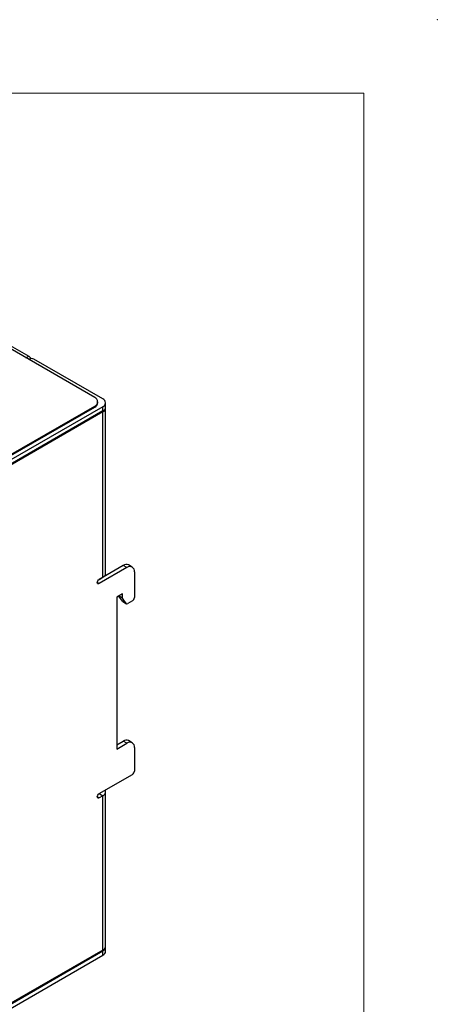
# Model space of a CAD drawing. Header units: millimetres. Extents: x 0 to 420, y 0 to 297.
# Tile 101 of 101: x 380 to 420, y 203 to 297. Entities that reach past the tile are written whole.
import ezdxf

# ---------------------------------------------------------------- set-up
doc = ezdxf.new("R2010")
doc.units = ezdxf.units.MM
doc.header["$PDSIZE"] = -1

msp = doc.modelspace()

# ---------------------------------------------------------------- linework, layer by layer
at = {"color": 7, "linetype": 'Continuous', "lineweight": 18}
for q in [(7, 290), (413, 7)]:
    msp.add_line((413, 290), q, dxfattribs=at)
at = {"color": 7, "linetype": 'Continuous', "lineweight": 25}
for p, q in [((387.356, 261.003), (360.486, 276.515)), ((378.412, 266.473), (381.07, 264.938)), ((381.139, 264.653), (381.086, 264.623)), ((388.134, 260.86), (381.563, 264.653)), ((345.495, 236.021), (387.356, 260.187)), ((345.495, 235.919), (387.356, 260.085)), ((388.134, 260.125), (356.526, 241.879)), ((387.356, 260.085), (387.356, 260.187)), ((387.649, 260.493), (387.649, 260.595)), ((388.134, 259.717), (388.134, 260.125)), ((388.397, 260.085), (388.397, 260.493)), ((388.4, 244.242), (388.4, 260.002)), ((388.134, 259.717), (356.526, 241.471)), ((388.136, 259.634), (356.811, 241.551)), ((388.136, 243.875), (388.136, 259.634)), ((390.08, 244.998), (387.778, 243.668)), ((390.434, 244.793), (390.08, 244.998)), ((390.934, 244.843), (390.58, 245.047)), ((390.434, 244.793), (387.782, 243.263)), ((391.141, 244.385), (391.141, 241.935)), ((387.782, 243.671), (388.136, 243.875)), ((389.992, 242.293), (389.462, 241.987)), ((389.992, 241.885), (389.639, 242.089)), ((389.639, 242.089), (389.639, 242.089)), ((389.996, 241.58), (389.639, 242.089)), ((389.992, 241.885), (389.992, 242.293)), ((389.462, 241.987), (389.462, 227.493)), ((390.349, 241.376), (389.992, 241.885)), ((390.349, 241.376), (389.996, 241.58)), ((390.024, 241.554), (390.377, 241.35)), ((390.964, 241.629), (390.502, 241.363)), ((389.462, 227.901), (390.08, 228.258)), ((389.462, 227.493), (390.434, 228.054)), ((390.434, 228.054), (390.08, 228.258)), ((390.934, 228.104), (390.58, 228.308)), ((391.141, 227.646), (391.141, 225.401)), ((387.782, 223.257), (390.964, 225.094)), ((388.4, 208.719), (388.4, 223.421)), ((387.782, 223.257), (387.778, 223.255)), ((387.782, 223.257), (387.788, 223.261)), ((387.782, 223.257), (388.136, 223.053)), ((388.136, 223.053), (387.782, 222.849)), ((388.136, 208.351), (388.136, 223.053)), ((388.136, 208.351), (356.811, 190.268)), ((388.397, 208.23), (388.397, 208.638)), ((356.526, 190.024), (388.134, 208.271)), ((356.526, 189.616), (388.134, 207.863)), ((388.134, 207.863), (388.134, 208.271))]:
    msp.add_line(p, q, dxfattribs=at)
at = {"color": 8, "linetype": 'Continuous', "lineweight": 25}
for p, q in [((380.805, 264.785), (381.07, 264.938)), ((388.136, 259.634), (388.063, 259.676)), ((387.782, 243.263), (387.606, 243.365)), ((387.782, 222.849), (387.606, 222.951)), ((387.782, 223.257), (387.782, 223.257))]:
    msp.add_line(p, q, dxfattribs=at)
at = {"color": 7, "linetype": 'Continuous', "lineweight": 25, "flags": 128}
for points in [[(387.782, 243.263), (387.715, 243.239), (387.657, 243.25), (387.619, 243.294), (387.606, 243.365), (387.619, 243.451), (387.657, 243.539), (387.715, 243.616), (387.782, 243.671)], [(387.782, 222.849), (387.715, 222.826), (387.657, 222.837), (387.619, 222.881), (387.606, 222.951), (387.619, 223.037), (387.657, 223.125), (387.715, 223.203), (387.782, 223.257)]]:
    msp.add_lwpolyline(points, dxfattribs=at)
at = {"color": 7, "linetype": 'Continuous', "lineweight": 25}
for centre, radius, start, end in [((380.82, 264.548), 0.463, 18.57203, 57.31125), ((381.351, 264.244), 0.461, 62.6098, 117.39041), ((387.201, 260.595), 0.437, 290.78361, 69.21676), ((387.994, 260.493), 0.393, 290.78324, 69.21676), ((387.148, 260.543), 0.503, 294.37482, 354.30525), ((387.947, 260.13), 0.453, 294.3746, 354.30486), ((387.98, 260.021), 0.416, 291.97032, 4.20974), ((390.373, 244.589), 0.503, 65.69247, 125.61824), ((390.71, 244.455), 0.437, 350.78613, 129.2033), ((387.949, 244.287), 0.453, 294.3746, 354.30486), ((390.058, 241.619), 0.0729, 211.90691, 242.41274), ((390.433, 241.448), 0.11, 220.53474, 309.24609), ((390.757, 241.953), 0.384, 302.60491, 357.39459), ((390.373, 227.85), 0.503, 65.69287, 125.61749), ((390.71, 227.716), 0.437, 350.78636, 129.20289), ((390.757, 225.418), 0.384, 302.60466, 357.39484), ((388, 223.419), 0.39, 290.36126, 25.44327), ((387.974, 208.661), 0.421, 292.22933, 1.26084), ((387.949, 208.764), 0.453, 294.3746, 354.30486), ((387.947, 208.275), 0.453, 294.3746, 354.30486)]:
    msp.add_arc(centre, radius, start, end, dxfattribs=at)
at = {"color": 7, "linetype": 'Continuous', "lineweight": 0}
msp.add_point((420, 297), dxfattribs=at)

doc.saveas('drawing.dxf')
